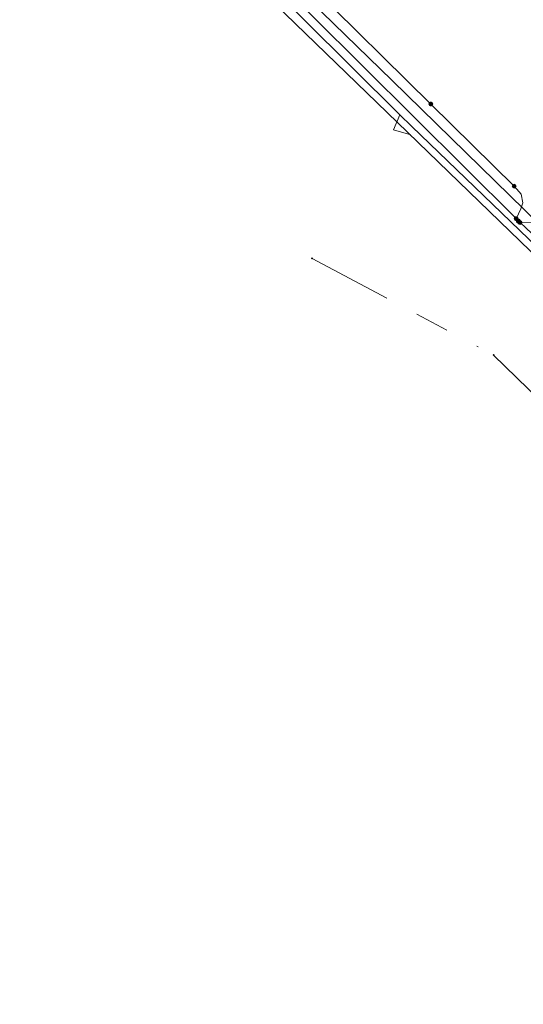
# Model space of a CAD drawing. Header units: metres. Extents: x 98902 to 136161, y 449037 to 499677.
# Tile 125 of 200: x 113602 to 113632, y 483354 to 483412. Entities that reach past the tile are written whole.
import ezdxf
from ezdxf.lldxf.tags import DXFTag

# ---------------------------------------------------------------- set-up
doc = ezdxf.new("R2010")
doc.units = ezdxf.units.M
doc.linetypes.add('RI-OVERIG', pattern=[17, 5, -2, 2, -2, 0, -2, 2, -2])
for name, color, linetype, lineweight in [('B-WE-KL-DATA-G', 90, 'KL-DATA-N', 18), ('B-WE-KL-ET_LS-G', 190, 'KL-LS-N', 18), ('B-WE-KL-ET_LS_HULPSTUK-S', 190, 'Continuous', 25), ('B-WE-KL-GAS_LD-G', 50, 'KL-GAS-LD-N', 18), ('B-WE-RI-VRIJVERVAL-G', 210, 'RI-OVERIG', 18), ('B-WE-RI-VRIJVERVAL_HULPSTUK-S', 210, 'Continuous', 25)]:
    doc.layers.add(name, color=color, linetype=linetype, lineweight=lineweight)
doc.styles.add('NLCS-ISO', font='NLCS-ISO.ttf')
doc.styles.get("Standard").update_dxf_attribs({"font": 'arial.ttf'})
tags = doc.linetypes.add('KL-DATA-N', pattern='A,4,-1,[101,NLCS.SHX,S=0.5,R=0,X=0,Y=0],-1,4,-1,["D",Standard,S=1,R=0,X=-0.25,Y=-0.5],-1.5', length=12.5).pattern_tags.tags
tags[18] = DXFTag(74, 10)
tags = doc.linetypes.add('KL-GAS-LD-N', pattern='A,4,-1,[69,NLCS.SHX,S=0.5,R=0,X=0,Y=0],-1,4,-1,["L",Standard,S=1,R=0,X=0.25,Y=-0.5],-2', length=13).pattern_tags.tags
tags[18] = DXFTag(74, 10)
tags = doc.linetypes.add('KL-LS-N', pattern='A,4,-1,[103,NLCS.SHX,S=0.75,R=0,X=0,Y=0],-1,4,-1,["L",Standard,S=1,R=0,X=0,Y=-0.5],-2', length=13).pattern_tags.tags
tags[18] = DXFTag(74, 10)

# ---------------------------------------------------------------- blocks, each defined once
blk = doc.blocks.new('SKL-WTB_HULP_MOF-SO')
at = {"linetype": 'ByBlock', "lineweight": 18}
h = blk.add_hatch(color=0, dxfattribs=at)
h.dxf.hatch_style = 1
h.paths.add_polyline_path([(-0.5625, 0, 1), (0.5625, 0, 1)])
at = {"color": 0, "linetype": 'ByBlock', "lineweight": 18}
blk.add_circle((0, 0), 0.5625, dxfattribs=at)
at = {"color": 0, "linetype": 'ByBlock', "lineweight": 18, "style": 'NLCS-ISO', "flags": 1}
for tag, p in [('TYPE', (1.5, 0)), ('OMSCHRIJVING', (1.5, -3)), ('LABEL', (1.5, -1.5))]:
    blk.add_attdef(tag, p, '', height=1, dxfattribs=at)
blk = doc.blocks.new('SRI-HULP_OVERIG-SO')
at = {"color": 0, "linetype": 'ByBlock', "lineweight": 18}
for points in [[(-0.14, 0.14), (0.14, -0.14)], [(0.14, 0.14), (-0.14, -0.14)]]:
    blk.add_lwpolyline(points, dxfattribs=at)
at = {"color": 0, "linetype": 'ByBlock', "lineweight": 18, "style": 'NLCS-ISO', "flags": 1}
for tag, p in [('TYPE', (1.5, 0)), ('OMSCHRIJVING', (1.5, -3)), ('LABEL', (1.5, -1.5))]:
    blk.add_attdef(tag, p, '', height=1, dxfattribs=at)

msp = doc.modelspace()

# ---------------------------------------------------------------- linework, layer by layer
at = {"layer": 'B-WE-KL-DATA-G', "flags": 128}
msp.add_lwpolyline([(113609.057, 483421.351), (113610.12, 483420.75), (113612.827, 483419.571), (113618.497, 483414.076), (113624.027, 483408.694), (113635.294, 483397.656), (113635.661, 483397.672)], dxfattribs=at)
at = {"layer": 'B-WE-KL-ET_LS-G', "flags": 128}
for points in [[(113749.386, 483431.678), (113748.613, 483431.666), (113748.265, 483431.517), (113748.121, 483431.166), (113748.121, 483422.477), (113748.116, 483422.431), (113748.1, 483422.387), (113747.917, 483422.024), (113747.274, 483421.113), (113746.524, 483420.241), (113744.022, 483417.668), (113743.853, 483417.407), (113743.796, 483417.102), (113743.76, 483416.91), (113743.654, 483416.747), (113736.444, 483409.331), (113736.321, 483409.239), (113736.176, 483409.188), (113735.172, 483409.002), (113734.2, 483409.099), (113733.454, 483409.413), (113733.266, 483409.539), (113732.982, 483409.624), (113732.699, 483409.533), (113732.677, 483409.516), (113732.655, 483409.498), (113731.804, 483408.744), (113727.642, 483405.026), (113726.61, 483404.14), (113713.671, 483390.896), (113700.49, 483377.263), (113697.551, 483374.282), (113684.066, 483360.61), (113677.889, 483354.367), (113677.539, 483354.219), (113677.185, 483354.36), (113672.913, 483358.496), (113669.028, 483362.257), (113663.024, 483368.069), (113653.943, 483376.861), (113651.504, 483379.222), (113648.162, 483382.332), (113648.118, 483382.391), (113648.099, 483382.461), (113647.981, 483383.819), (113647.934, 483383.99), (113647.831, 483384.135), (113642.025, 483389.755), (113639.724, 483391.982), (113638.996, 483392.682), (113625.165, 483405.995), (113624.483, 483406.672), (113613.135, 483417.955), (113611.307, 483419.879), (113585.845, 483434.311), (113585.027, 483434.775), (113580.414, 483437.39), (113580.261, 483437.446), (113580.097, 483437.45), (113574.212, 483436.619), (113573.998, 483436.635), (113573.811, 483436.74), (113570.833, 483439.377), (113570.425, 483439.739), (113547.553, 483459.999), (113547.386, 483460.34), (113547.506, 483460.7), (113549.737, 483463.286), (113549.857, 483463.65), (113549.684, 483463.993), (113536.267, 483475.246), (113534.647, 483476.496), (113525.98, 483483.626), (113525.799, 483483.971), (113525.921, 483484.341), (113534.425, 483494.062), (113539.972, 483500.399), (113550.433, 483512.045), (113553.084, 483514.786), (113558, 483520.396), (113558.609, 483521.092), (113558.732, 483521.452), (113558.565, 483521.795), (113548.563, 483530.676), (113547.441, 483531.672), (113541.299, 483537.126), (113529.669, 483547.319), (113526.605, 483550.167), (113526.36, 483550.292), (113526.087, 483550.268), (113524.697, 483549.739), (113524.42, 483549.61), (113523.913, 483549.166), (113512.109, 483533.504), (113508.254, 483528.313), (113505.567, 483524.695), (113504.921, 483524.145), (113490.232, 483515.168), (113490.019, 483515.462), (113485.29, 483518.936), (113483.193, 483520.937), (113481.112, 483522.922), (113474.006, 483529.024), (113454.687, 483545.614), (113454.11, 483546.109), (113435.466, 483562.12), (113434.925, 483562.593), (113421.572, 483574.29), (113417.187, 483578.018), (113416.308, 483578.765), (113414.922, 483579.944), (113408.27, 483585.6), (113397.672, 483594.776), (113397.262, 483595.131), (113395.849, 483596.408), (113394.531, 483597.776), (113393.416, 483599.32), (113392.051, 483602.247), (113391.587, 483603.947), (113391.319, 483605.578), (113391.191, 483607.551), (113390.934, 483611.397), (113392.313, 483614.724), (113404.95, 483631.542)], [(113631.46, 483400.41), (113631.46, 483400.42), (113631.33, 483400.54), (113631.33, 483400.55), (113613.288, 483418.497), (113612.37, 483419.41), (113610.96, 483420.39), (113608.85, 483421.6), (113603.21, 483424.81), (113597.58, 483428.03), (113591.84, 483431.31), (113585.678, 483434.826), (113583.76, 483435.92), (113581.6, 483437.18), (113580.81, 483437.49), (113579.74, 483437.63), (113575.68, 483436.74), (113574.6, 483436.67), (113573.63, 483437.01), (113572.87, 483437.61), (113570.778, 483439.571), (113564.71, 483445.26), (113550.19, 483458.86), (113547.319, 483460.193), (113547.521, 483461.186), (113545.61, 483462.73), (113538.45, 483464.41), (113535.08, 483468.25), (113534.947, 483468.517), (113534.86, 483468.62), (113534.81, 483468.84), (113534.8, 483469.13), (113534.91, 483469.5), (113535.06, 483469.76), (113536.94, 483472), (113537.04, 483472.18), (113537.05, 483472.4), (113536.92, 483472.66), (113535.03, 483474.67), (113527.84, 483482.27), (113526.21, 483483.95), (113525.72, 483484.44), (113525.6, 483484.46), (113525.51, 483484.39), (113524.02, 483482.78), (113522.37, 483480.96), (113522.24, 483480.81), (113522.15, 483480.75), (113522.04, 483480.7), (113521.47, 483480.5), (113521.3, 483480.48), (113521.1, 483480.52), (113519.76, 483480.78), (113519.52, 483480.83), (113519.37, 483480.89), (113518.37, 483481.44), (113518.26, 483481.48), (113518.15, 483481.5), (113517.98, 483481.48), (113516.49, 483481.04), (113516.29, 483480.97), (113516.16, 483480.9), (113516.02, 483480.78), (113515.416, 483479.953)], [(113631.21, 483402.46), (113626.301, 483407.305), (113612.03, 483421.39), (113611.85, 483421.62), (113611.79, 483421.8), (113611.8, 483421.98), (113611.89, 483422.28), (113613.05, 483424.6), (113613.1, 483424.85), (113613.08, 483425.03), (113612.97, 483425.21), (113612.75, 483425.4), (113609.77, 483427.11), (113609.76, 483427.11)], [(113624.483, 483406.672), (113624.103, 483405.79), (113625.112, 483405.494)], [(113631.33, 483400.54), (113631.6, 483401.12), (113631.72, 483401.47), (113631.62, 483401.99), (113631.23, 483402.45), (113631.22, 483402.46), (113631.21, 483402.46)], [(113677.104, 483356.093), (113676.63, 483356.79), (113676.63, 483356.8), (113675.73, 483357.59), (113674.91, 483358.38), (113673.822, 483359.439), (113673.816, 483359.445), (113673.39, 483359.86), (113673.378, 483359.872), (113670.13, 483363.01), (113670.13, 483363.02), (113661.027, 483371.823), (113660.493, 483372.34), (113659.5, 483373.3), (113659.49, 483373.31), (113658.988, 483373.796), (113658.424, 483374.343), (113657.52, 483375.22), (113657.51, 483375.23), (113657.463, 483375.275), (113655.934, 483376.762), (113655.877, 483376.818), (113655.34, 483377.34), (113655.33, 483377.35), (113654.879, 483377.782), (113654.003, 483378.62), (113652.835, 483379.736), (113651.381, 483381.127), (113649.838, 483382.603), (113647.748, 483384.602), (113646.501, 483385.795), (113644.187, 483388.008), (113643.821, 483388.358), (113642.69, 483389.44), (113642.68, 483389.45), (113635.15, 483396.88), (113635.14, 483396.89), (113633.28, 483398.69), (113633.27, 483398.7), (113631.899, 483399.999), (113631.56, 483400.32), (113631.56, 483400.33), (113631.46, 483400.41)], [(113631.56, 483400.32), (113632.54, 483400.3), (113632.54, 483400.29)]]:
    msp.add_lwpolyline(points, dxfattribs=at)
at = {"layer": 'B-WE-KL-GAS_LD-G', "flags": 128}
msp.add_lwpolyline([(113610.475, 483419.638), (113634.58, 483396.302), (113646.58, 483384.685), (113653.667, 483377.824), (113656.074, 483375.494), (113668.095, 483363.857), (113668.129, 483363.824), (113670.702, 483361.333)], dxfattribs=at)
at = {"layer": 'B-WE-RI-VRIJVERVAL-G', "flags": 128}
for points in [[(113619.3, 483398.2), (113630, 483392.5)], [(113644.97, 483377.92), (113630, 483392.5)]]:
    msp.add_lwpolyline(points, dxfattribs=at)

# ---------------------------------------------------------------- block references
at = {"layer": 'B-WE-KL-ET_LS_HULPSTUK-S', "xscale": 0.2, "yscale": 0.2, "zscale": 0.2}
for p in [(113626.301, 483407.305), (113631.21, 483402.46), (113631.33, 483400.54), (113631.46, 483400.41), (113631.56, 483400.32)]:
    msp.add_blockref('SKL-WTB_HULP_MOF-SO', p, dxfattribs=at)
at = {"layer": 'B-WE-RI-VRIJVERVAL_HULPSTUK-S', "xscale": 0.2, "yscale": 0.2, "zscale": 0.2}
for p in [(113619.3, 483398.2), (113630, 483392.5)]:
    msp.add_blockref('SRI-HULP_OVERIG-SO', p, dxfattribs=at)

doc.saveas('drawing.dxf')
